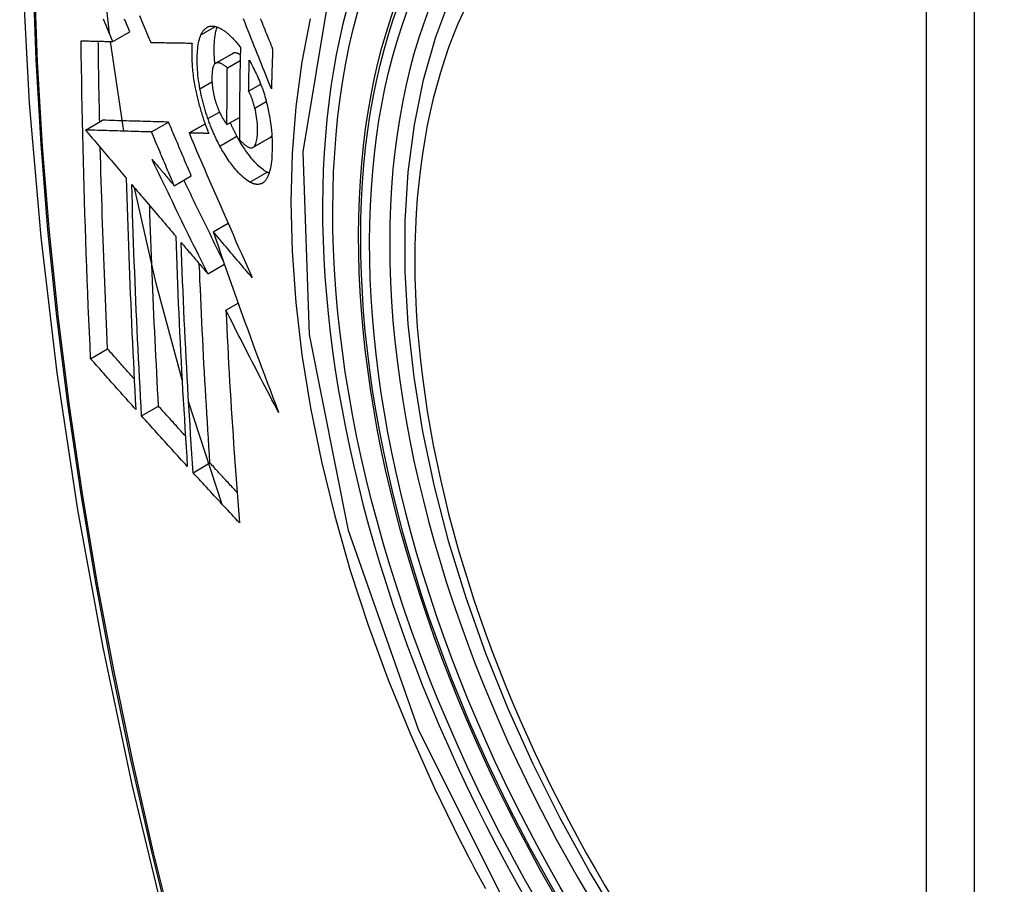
# Model space of a CAD drawing. Header units: inches. Extents: x 435.6 to 512.6, y 167.3 to 237.6.
# Tile 37 of 115: x 454.101 to 454.441, y 224.982 to 225.281. Entities that reach past the tile are written whole.
import ezdxf

# ---------------------------------------------------------------- set-up
doc = ezdxf.new("R2010")
doc.units = ezdxf.units.IN
doc.header["$MEASUREMENT"] = 0
doc.layers.add('Visible Edges(ANSI)', color=7, linetype='Continuous', lineweight=25)
doc.layers.add('Visible Tangent Edges(ANSI)', color=7, linetype='Continuous', lineweight=25)

msp = doc.modelspace()

# ---------------------------------------------------------------- linework, layer by layer
at = {"layer": 'Visible Edges(ANSI)'}
for p, q in [((454.13297, 225.27318), (454.13887, 225.27658)), ((454.1368, 225.24221), (454.13215, 225.2732)), ((454.14606, 225.27289), (454.14617, 225.27289)), ((454.1685, 225.2657), (454.1744, 225.26909)), ((454.17257, 225.26412), (454.177, 225.26667)), ((454.17992, 225.25605), (454.18409, 225.25844)), ((454.17242, 225.24448), (454.17673, 225.24696)), ((454.12354, 225.24259), (454.12943, 225.24599)), ((454.12943, 225.24599), (454.12943, 225.24599)), ((454.14635, 225.24193), (454.15224, 225.24533)), ((454.15932, 225.24158), (454.16486, 225.24477)), ((454.12354, 225.24259), (454.12354, 225.24259)), ((454.15949, 225.24158), (454.15932, 225.24158)), ((454.18142, 225.2366), (454.18732, 225.23999)), ((454.18732, 225.23999), (454.18737, 225.24003)), ((454.15421, 225.22335), (454.1601, 225.22674)), ((454.16766, 225.20745), (454.17279, 225.2104)), ((454.16579, 225.19293), (454.17154, 225.19624)), ((454.17207, 225.18035), (454.17629, 225.18278)), ((454.1253, 225.16355), (454.13116, 225.16693)), ((454.1708, 225.11322), (454.15917, 225.14872)), ((454.14291, 225.14379), (454.14877, 225.14716)), ((454.16071, 225.12416), (454.16656, 225.12752))]:
    msp.add_line(p, q, dxfattribs=at)
at = {"layer": 'Visible Edges(ANSI)', "flags": 128}
for points in [[(454.15479, 225.67559), (454.14195, 225.63748), (454.1309, 225.59824), (454.12161, 225.55795), (454.11405, 225.51668), (454.10821, 225.47449), (454.10407, 225.43145), (454.10159, 225.3876), (454.10077, 225.34303), (454.10159, 225.29779), (454.10401, 225.25193), (454.10803, 225.20554), (454.11363, 225.15866), (454.12078, 225.11137), (454.12946, 225.06373), (454.13965, 225.01582), (454.15132, 224.9677)], [(454.13181, 225.27591), (454.12967, 225.29593), (454.1282, 225.31568)], [(454.30867, 224.96826), (454.29779, 224.98628), (454.28764, 225.00471), (454.27825, 225.02347), (454.26967, 225.04249), (454.26194, 225.06167), (454.25508, 225.08094), (454.24915, 225.1002), (454.24415, 225.11938), (454.24013, 225.13838), (454.23709, 225.15713), (454.23505, 225.17555), (454.23404, 225.19356), (454.23406, 225.21107), (454.23512, 225.22803), (454.23722, 225.24434), (454.24038, 225.25995), (454.24459, 225.27479), (454.24985, 225.28877)], [(454.13297, 225.27318), (454.1325, 225.27428), (454.13204, 225.27538), (454.13157, 225.27648), (454.13111, 225.27758), (454.13064, 225.27868), (454.13017, 225.27977), (454.12971, 225.28088)], [(454.13887, 225.27658), (454.1384, 225.27768), (454.13794, 225.27877), (454.13747, 225.27987), (454.137, 225.28097)], [(454.14217, 225.28218), (454.14315, 225.27985), (454.14412, 225.27752), (454.14509, 225.2752), (454.14606, 225.27289)], [(454.18778, 225.25685), (454.1873, 225.25805), (454.18682, 225.25925), (454.18634, 225.26045), (454.18586, 225.26166), (454.18537, 225.26288), (454.18488, 225.2641), (454.18439, 225.26532), (454.18389, 225.26656), (454.18339, 225.26781), (454.18289, 225.26906), (454.18238, 225.27033), (454.18187, 225.27161), (454.18135, 225.2729), (454.18083, 225.27421), (454.1803, 225.27553), (454.17976, 225.27687), (454.17922, 225.27823), (454.17867, 225.2796), (454.17811, 225.281)], [(454.18392, 225.2812), (454.18423, 225.28042), (454.18455, 225.27964), (454.18486, 225.27887), (454.18517, 225.2781), (454.18548, 225.27734), (454.18579, 225.27657), (454.1861, 225.27581), (454.18641, 225.27505), (454.18671, 225.2743), (454.18702, 225.27355), (454.18732, 225.2728), (454.18762, 225.27205), (454.18792, 225.27131), (454.18822, 225.27057)], [(454.16344, 225.27552), (454.16354, 225.27574), (454.16365, 225.27595), (454.16376, 225.27616), (454.16388, 225.27635), (454.164, 225.27654), (454.16412, 225.27672), (454.16424, 225.27689), (454.16437, 225.27706), (454.1645, 225.27721), (454.16463, 225.27736), (454.16477, 225.2775), (454.16491, 225.27763), (454.16505, 225.27775), (454.1652, 225.27786), (454.16535, 225.27797), (454.1655, 225.27806), (454.16566, 225.27815), (454.16581, 225.27822), (454.16597, 225.27829), (454.16614, 225.27835), (454.1663, 225.2784), (454.16647, 225.27845), (454.16664, 225.27848), (454.16681, 225.2785)], [(454.16681, 225.2785), (454.16699, 225.27852), (454.16718, 225.27853), (454.16736, 225.27853), (454.16755, 225.27853), (454.16774, 225.27851), (454.16793, 225.27849), (454.16812, 225.27846), (454.16831, 225.27842), (454.16851, 225.27838), (454.1687, 225.27832), (454.1689, 225.27826), (454.1691, 225.27819), (454.1693, 225.27812), (454.1695, 225.27804), (454.1697, 225.27795), (454.16991, 225.27785), (454.17011, 225.27775), (454.17032, 225.27764), (454.17052, 225.27752), (454.17073, 225.2774), (454.17094, 225.27726), (454.17115, 225.27713), (454.17136, 225.27698), (454.17157, 225.27683)], [(454.16825, 225.26551), (454.1682, 225.26615), (454.16815, 225.26678), (454.16811, 225.2674), (454.16808, 225.26802), (454.16806, 225.26863), (454.16804, 225.26923), (454.16803, 225.26982), (454.16803, 225.27041), (454.16803, 225.27099), (454.16804, 225.27155), (454.16806, 225.27211), (454.16809, 225.27265), (454.16812, 225.27319), (454.16816, 225.27372), (454.16821, 225.27423), (454.16827, 225.27474), (454.16834, 225.27523), (454.16841, 225.2757), (454.16849, 225.27616), (454.16859, 225.2766), (454.16869, 225.27703), (454.1688, 225.27744), (454.16892, 225.27784), (454.16905, 225.27821)], [(454.1631, 225.25687), (454.16292, 225.25783), (454.16277, 225.25878), (454.16263, 225.25972), (454.16251, 225.26065), (454.16241, 225.26157), (454.16232, 225.26248), (454.16225, 225.26337), (454.1622, 225.26425), (454.16216, 225.26512), (454.16214, 225.26597), (454.16213, 225.26681), (454.16214, 225.26763), (454.16215, 225.26843), (454.16219, 225.2692), (454.16224, 225.26996), (454.1623, 225.2707), (454.16238, 225.27141), (454.16248, 225.27209), (454.16259, 225.27275), (454.16273, 225.27337), (454.16288, 225.27396), (454.16304, 225.27452), (454.16323, 225.27504), (454.16344, 225.27552)], [(454.17157, 225.27683), (454.1718, 225.27666), (454.17203, 225.27649), (454.17226, 225.27631), (454.17249, 225.27612), (454.17272, 225.27593), (454.17294, 225.27573), (454.17317, 225.27552), (454.1734, 225.27531), (454.17363, 225.27509), (454.17386, 225.27487), (454.17409, 225.27464), (454.17432, 225.27441), (454.17455, 225.27417), (454.17479, 225.27392), (454.17502, 225.27367), (454.17525, 225.27341), (454.17548, 225.27315), (454.17571, 225.27288), (454.17594, 225.27261), (454.17617, 225.27233), (454.1764, 225.27204), (454.17663, 225.27175), (454.17686, 225.27146), (454.17709, 225.27116)], [(454.122, 225.27345), (454.12245, 225.27344), (454.1229, 225.27343), (454.12336, 225.27342), (454.12381, 225.2734), (454.12426, 225.27339), (454.12472, 225.27338), (454.12517, 225.27337), (454.12563, 225.27336), (454.12609, 225.27335), (454.12654, 225.27334), (454.127, 225.27333), (454.12746, 225.27331), (454.12792, 225.2733), (454.12838, 225.27329), (454.12884, 225.27328), (454.1293, 225.27327), (454.12975, 225.27326), (454.13021, 225.27325), (454.13067, 225.27324), (454.13113, 225.27322), (454.13159, 225.27321), (454.13205, 225.2732), (454.13251, 225.27319), (454.13297, 225.27318)], [(454.1253, 225.16355), (454.12509, 225.16809), (454.12489, 225.17262), (454.12469, 225.17716), (454.1245, 225.18171), (454.12431, 225.18626), (454.12413, 225.19081), (454.12395, 225.19537), (454.12378, 225.19994), (454.12362, 225.2045), (454.12347, 225.20907), (454.12332, 225.21365), (454.12317, 225.21823), (454.12304, 225.22281), (454.12291, 225.22739), (454.12278, 225.23197), (454.12267, 225.23655), (454.12256, 225.24114), (454.12246, 225.24574), (454.12236, 225.25034), (454.12228, 225.25495), (454.1222, 225.25956), (454.12212, 225.26419), (454.12206, 225.26882), (454.122, 225.27345)], [(454.12843, 225.24541), (454.1284, 225.24657), (454.12838, 225.24773), (454.12835, 225.24889), (454.12833, 225.25005), (454.12831, 225.25121), (454.12828, 225.25237), (454.12826, 225.25353), (454.12824, 225.25469), (454.12821, 225.25585), (454.12819, 225.25701), (454.12817, 225.25817), (454.12815, 225.25934), (454.12813, 225.2605), (454.12811, 225.26166), (454.12809, 225.26282), (454.12807, 225.26399), (454.12806, 225.26515), (454.12804, 225.26631), (454.12802, 225.26748), (454.128, 225.26864), (454.12799, 225.26981), (454.12797, 225.27097), (454.12796, 225.27214), (454.12794, 225.2733)], [(454.14617, 225.27289), (454.14675, 225.27288), (454.14733, 225.27287), (454.14792, 225.27286), (454.1485, 225.27285), (454.14909, 225.27284), (454.14967, 225.27283), (454.15026, 225.27282), (454.15085, 225.2728), (454.15144, 225.27279), (454.15203, 225.27278), (454.15262, 225.27277), (454.15322, 225.27276), (454.15381, 225.27275), (454.1544, 225.27275), (454.155, 225.27274), (454.15559, 225.27273), (454.15619, 225.27272), (454.15678, 225.27271), (454.15738, 225.2727), (454.15797, 225.27269), (454.15857, 225.27268), (454.15916, 225.27268), (454.15976, 225.27267), (454.16035, 225.27266)], [(454.16035, 225.27266), (454.16031, 225.27212), (454.16028, 225.27157), (454.16026, 225.27101), (454.16024, 225.27044), (454.16023, 225.26986), (454.16023, 225.26928), (454.16023, 225.26868), (454.16024, 225.26808), (454.16025, 225.26747), (454.16027, 225.26685), (454.1603, 225.26622), (454.16034, 225.26559), (454.16038, 225.26495), (454.16043, 225.26431), (454.16049, 225.26366), (454.16056, 225.26301), (454.16063, 225.26235), (454.16071, 225.26168), (454.1608, 225.26101), (454.16089, 225.26034), (454.161, 225.25966), (454.16111, 225.25898), (454.16123, 225.2583), (454.16135, 225.25761)], [(454.17709, 225.27116), (454.17706, 225.26983), (454.17703, 225.26849), (454.17701, 225.26716), (454.17698, 225.26583), (454.17695, 225.2645), (454.17693, 225.26317), (454.1769, 225.26184), (454.17688, 225.26051), (454.17686, 225.25918), (454.17684, 225.25786), (454.17682, 225.25653), (454.17681, 225.25521), (454.17679, 225.25388), (454.17678, 225.25256), (454.17677, 225.25123), (454.17675, 225.24991), (454.17674, 225.24859), (454.17673, 225.24727), (454.17673, 225.24595), (454.17672, 225.24463), (454.17672, 225.24331), (454.17671, 225.24199), (454.17671, 225.24067), (454.17671, 225.23936)], [(454.18822, 225.27057), (454.1882, 225.27), (454.18818, 225.26942), (454.18816, 225.26885), (454.18814, 225.26828), (454.18812, 225.26771), (454.1881, 225.26713), (454.18808, 225.26656), (454.18806, 225.26599), (454.18804, 225.26542), (454.18802, 225.26485), (454.188, 225.26428), (454.18798, 225.2637), (454.18797, 225.26313), (454.18795, 225.26256), (454.18793, 225.26199), (454.18791, 225.26142), (454.1879, 225.26085), (454.18788, 225.26028), (454.18786, 225.25971), (454.18785, 225.25913), (454.18783, 225.25856), (454.18781, 225.25799), (454.1878, 225.25742), (454.18778, 225.25685)], [(454.17452, 225.26915), (454.17451, 225.26915), (454.17451, 225.26915), (454.1745, 225.26915), (454.1745, 225.26914), (454.17449, 225.26914), (454.17449, 225.26914), (454.17448, 225.26914), (454.17448, 225.26913), (454.17447, 225.26913), (454.17447, 225.26913), (454.17446, 225.26913), (454.17446, 225.26912), (454.17445, 225.26912), (454.17445, 225.26912), (454.17444, 225.26912), (454.17444, 225.26911), (454.17443, 225.26911), (454.17443, 225.26911), (454.17442, 225.26911), (454.17442, 225.2691), (454.17441, 225.2691), (454.17441, 225.2691), (454.1744, 225.2691), (454.1744, 225.26909)], [(454.17704, 225.26858), (454.17692, 225.26865), (454.17681, 225.26872), (454.1767, 225.26878), (454.17658, 225.26884), (454.17647, 225.2689), (454.17636, 225.26895), (454.17625, 225.269), (454.17614, 225.26905), (454.17603, 225.26909), (454.17593, 225.26913), (454.17582, 225.26916), (454.17571, 225.26919), (454.1756, 225.26922), (454.1755, 225.26924), (454.17539, 225.26926), (454.17529, 225.26927), (454.17519, 225.26927), (454.17509, 225.26927), (454.17499, 225.26927), (454.17489, 225.26926), (454.17479, 225.26924), (454.1747, 225.26922), (454.17461, 225.26919), (454.17452, 225.26915)], [(454.16862, 225.26576), (454.16842, 225.26564), (454.16823, 225.26549), (454.16806, 225.26529), (454.16791, 225.26504), (454.16778, 225.26476), (454.16766, 225.26444), (454.16756, 225.26409), (454.16747, 225.26371), (454.1674, 225.2633), (454.16734, 225.26287), (454.16729, 225.26241), (454.16726, 225.26195), (454.16724, 225.26146), (454.16723, 225.26097), (454.16722, 225.26045), (454.16723, 225.25992), (454.16725, 225.25938), (454.16728, 225.25883), (454.16732, 225.25826), (454.16737, 225.25769), (454.16744, 225.2571), (454.16753, 225.25651), (454.16763, 225.25591), (454.16775, 225.2553)], [(454.17257, 225.26412), (454.17239, 225.26427), (454.17222, 225.26441), (454.17204, 225.26455), (454.17186, 225.26469), (454.17169, 225.26482), (454.17151, 225.26494), (454.17134, 225.26506), (454.17116, 225.26517), (454.17099, 225.26528), (454.17082, 225.26538), (454.17065, 225.26547), (454.17048, 225.26555), (454.17031, 225.26563), (454.17014, 225.26569), (454.16998, 225.26575), (454.16982, 225.2658), (454.16966, 225.26583), (454.1695, 225.26586), (454.16935, 225.26587), (454.16919, 225.26588), (454.16904, 225.26587), (454.1689, 225.26584), (454.16876, 225.26581), (454.16862, 225.26576)], [(454.17242, 225.24448), (454.17243, 225.2453), (454.17243, 225.24611), (454.17243, 225.24693), (454.17243, 225.24774), (454.17243, 225.24856), (454.17243, 225.24938), (454.17244, 225.25019), (454.17244, 225.25101), (454.17245, 225.25183), (454.17245, 225.25265), (454.17246, 225.25346), (454.17246, 225.25428), (454.17247, 225.2551), (454.17247, 225.25592), (454.17248, 225.25674), (454.17249, 225.25756), (454.1725, 225.25838), (454.1725, 225.2592), (454.17251, 225.26002), (454.17252, 225.26084), (454.17253, 225.26166), (454.17254, 225.26248), (454.17255, 225.2633), (454.17257, 225.26412)], [(454.17992, 225.25605), (454.17993, 225.25649), (454.17994, 225.25694), (454.17995, 225.25738), (454.17995, 225.25783), (454.17996, 225.25827), (454.17997, 225.25872), (454.17998, 225.25917), (454.17999, 225.25961), (454.17999, 225.26006), (454.18, 225.2605), (454.18001, 225.26095), (454.18002, 225.2614), (454.18003, 225.26184), (454.18004, 225.26229), (454.18005, 225.26274), (454.18006, 225.26318), (454.18007, 225.26363), (454.18008, 225.26407), (454.18009, 225.26452), (454.1801, 225.26497), (454.18011, 225.26541), (454.18012, 225.26586), (454.18013, 225.26631), (454.18014, 225.26675)], [(454.18014, 225.26675), (454.18044, 225.26621), (454.18075, 225.26565), (454.18105, 225.26508), (454.18135, 225.2645), (454.18165, 225.26392), (454.18194, 225.26332), (454.18223, 225.26272), (454.18252, 225.2621), (454.18281, 225.26148), (454.18309, 225.26085), (454.18336, 225.26022), (454.18363, 225.25957), (454.1839, 225.25892), (454.18416, 225.25825), (454.18441, 225.25759), (454.18466, 225.25691), (454.1849, 225.25623), (454.18513, 225.25554), (454.18535, 225.25485), (454.18556, 225.25415), (454.18577, 225.25345), (454.18596, 225.25274), (454.18615, 225.25203), (454.18633, 225.25131)], [(454.16135, 225.25761), (454.16145, 225.25711), (454.16155, 225.25661), (454.16165, 225.25611), (454.16175, 225.25561), (454.16186, 225.25511), (454.16197, 225.25461), (454.16209, 225.25411), (454.16221, 225.2536), (454.16233, 225.2531), (454.16246, 225.2526), (454.16258, 225.2521), (454.16272, 225.2516), (454.16285, 225.2511), (454.16299, 225.2506), (454.16313, 225.2501), (454.16328, 225.2496), (454.16342, 225.2491), (454.16357, 225.24861), (454.16373, 225.24811), (454.16388, 225.24762), (454.16404, 225.24713), (454.16421, 225.24664), (454.16437, 225.24615), (454.16454, 225.24567)], [(454.16584, 225.24653), (454.1657, 225.24695), (454.16556, 225.24737), (454.16542, 225.2478), (454.16528, 225.24822), (454.16514, 225.24865), (454.16501, 225.24907), (454.16488, 225.2495), (454.16475, 225.24993), (454.16463, 225.25037), (454.16451, 225.2508), (454.16439, 225.25123), (454.16427, 225.25167), (454.16416, 225.2521), (454.16405, 225.25253), (454.16394, 225.25297), (454.16383, 225.2534), (454.16373, 225.25384), (454.16363, 225.25427), (454.16354, 225.2547), (454.16344, 225.25514), (454.16335, 225.25557), (454.16326, 225.256), (454.16318, 225.25643), (454.1631, 225.25687)], [(454.16775, 225.2553), (454.16779, 225.2551), (454.16783, 225.2549), (454.16788, 225.25471), (454.16792, 225.25451), (454.16797, 225.25431), (454.16802, 225.25411), (454.16807, 225.25391), (454.16812, 225.25372), (454.16817, 225.25352), (454.16822, 225.25332), (454.16828, 225.25312), (454.16833, 225.25293), (454.16839, 225.25273), (454.16845, 225.25253), (454.16851, 225.25234), (454.16857, 225.25214), (454.16863, 225.25195), (454.16869, 225.25176), (454.16876, 225.25157), (454.16882, 225.25138), (454.16889, 225.25119), (454.16896, 225.251), (454.16902, 225.25081), (454.1691, 225.25063)], [(454.18204, 225.25021), (454.18198, 225.25047), (454.18191, 225.25074), (454.18184, 225.251), (454.18176, 225.25126), (454.18169, 225.25152), (454.18161, 225.25179), (454.18154, 225.25205), (454.18146, 225.25231), (454.18137, 225.25257), (454.18129, 225.25282), (454.18121, 225.25308), (454.18112, 225.25333), (454.18103, 225.25358), (454.18094, 225.25383), (454.18085, 225.25407), (454.18075, 225.25431), (454.18066, 225.25454), (454.18056, 225.25477), (454.18046, 225.255), (454.18035, 225.25522), (454.18025, 225.25544), (454.18014, 225.25565), (454.18003, 225.25585), (454.17992, 225.25605)], [(454.1691, 225.25063), (454.16916, 225.25046), (454.16923, 225.25029), (454.16929, 225.25012), (454.16936, 225.24996), (454.16943, 225.2498), (454.16949, 225.24963), (454.16956, 225.24947), (454.16963, 225.24931), (454.1697, 225.24915), (454.16977, 225.249), (454.16984, 225.24884), (454.16991, 225.24869), (454.16998, 225.24854), (454.17005, 225.24839), (454.17013, 225.24824), (454.1702, 225.24809), (454.17027, 225.24794), (454.17035, 225.2478), (454.17042, 225.24766), (454.1705, 225.24751), (454.17057, 225.24737), (454.17065, 225.24724), (454.17073, 225.2471), (454.17081, 225.24697)], [(454.18147, 225.23663), (454.1817, 225.2368), (454.1819, 225.23703), (454.18209, 225.2373), (454.18226, 225.23762), (454.1824, 225.23799), (454.18253, 225.23839), (454.18264, 225.23883), (454.18274, 225.2393), (454.18282, 225.2398), (454.18288, 225.24033), (454.18293, 225.24088), (454.18296, 225.24145), (454.18298, 225.24204), (454.183, 225.24267), (454.18299, 225.24336), (454.18297, 225.24406), (454.18293, 225.24479), (454.18287, 225.24553), (454.18279, 225.24629), (454.18268, 225.24707), (454.18256, 225.24784), (454.18241, 225.24863), (454.18224, 225.24942), (454.18204, 225.25021)], [(454.18633, 225.25131), (454.18659, 225.25017), (454.18682, 225.24904), (454.18704, 225.24791), (454.18723, 225.24679), (454.1874, 225.24567), (454.18755, 225.24456), (454.18768, 225.24347), (454.18779, 225.24239), (454.18788, 225.24133), (454.18795, 225.24028), (454.188, 225.23926), (454.18803, 225.23824), (454.18804, 225.23725), (454.18804, 225.23627), (454.18803, 225.23531), (454.18799, 225.23438), (454.18794, 225.23347), (454.18788, 225.23258), (454.18779, 225.23173), (454.18769, 225.2309), (454.18756, 225.23012), (454.18742, 225.22937), (454.18725, 225.22866), (454.18706, 225.22799)], [(454.17081, 225.24697), (454.17087, 225.24686), (454.17094, 225.24674), (454.171, 225.24663), (454.17107, 225.24652), (454.17114, 225.24641), (454.1712, 225.2463), (454.17127, 225.24619), (454.17134, 225.24608), (454.1714, 225.24598), (454.17147, 225.24587), (454.17154, 225.24576), (454.17161, 225.24565), (454.17168, 225.24555), (454.17174, 225.24545), (454.17181, 225.24534), (454.17188, 225.24524), (454.17195, 225.24514), (454.17202, 225.24504), (454.17209, 225.24494), (454.17215, 225.24485), (454.17222, 225.24475), (454.17229, 225.24466), (454.17236, 225.24457), (454.17242, 225.24448)], [(454.15224, 225.24533), (454.15136, 225.24535), (454.15048, 225.24538), (454.14959, 225.2454), (454.1487, 225.24543), (454.14781, 225.24545), (454.14692, 225.24548), (454.14602, 225.2455), (454.14512, 225.24553), (454.14421, 225.24556), (454.1433, 225.24558), (454.14238, 225.24561), (454.14145, 225.24564), (454.14051, 225.24566), (454.13956, 225.24569), (454.13861, 225.24572), (454.13764, 225.24575), (454.13666, 225.24578), (454.13567, 225.2458), (454.13466, 225.24583), (454.13365, 225.24586), (454.13262, 225.24589), (454.13157, 225.24592), (454.13051, 225.24596), (454.12943, 225.24599)], [(454.1601, 225.22674), (454.15977, 225.22752), (454.15944, 225.22829), (454.15911, 225.22906), (454.15878, 225.22984), (454.15845, 225.23061), (454.15813, 225.23139), (454.1578, 225.23216), (454.15747, 225.23294), (454.15714, 225.23371), (454.15681, 225.23449), (454.15648, 225.23526), (454.15616, 225.23604), (454.15583, 225.23681), (454.1555, 225.23759), (454.15517, 225.23836), (454.15485, 225.23913), (454.15452, 225.23991), (454.15419, 225.24068), (454.15387, 225.24146), (454.15354, 225.24223), (454.15322, 225.24301), (454.15289, 225.24378), (454.15257, 225.24455), (454.15224, 225.24533)], [(454.16454, 225.24567), (454.1646, 225.24548), (454.16467, 225.2453), (454.16473, 225.24512), (454.16479, 225.24494), (454.16486, 225.24476), (454.16492, 225.24458), (454.16499, 225.2444), (454.16506, 225.24422), (454.16512, 225.24404), (454.16519, 225.24386), (454.16526, 225.24369), (454.16532, 225.24351), (454.16539, 225.24333), (454.16546, 225.24316), (454.16553, 225.24298), (454.1656, 225.2428), (454.16566, 225.24263), (454.16573, 225.24245), (454.1658, 225.24228), (454.16587, 225.24211), (454.16594, 225.24193), (454.16601, 225.24176), (454.16608, 225.24159), (454.16616, 225.24141)], [(454.16999, 225.23705), (454.16979, 225.2374), (454.1696, 225.23777), (454.16942, 225.23813), (454.16923, 225.2385), (454.16904, 225.23887), (454.16886, 225.23924), (454.16868, 225.23962), (454.1685, 225.24), (454.16832, 225.24038), (454.16814, 225.24077), (454.16797, 225.24116), (454.16779, 225.24155), (454.16762, 225.24195), (454.16745, 225.24235), (454.16728, 225.24275), (454.16711, 225.24316), (454.16695, 225.24357), (454.16678, 225.24398), (454.16662, 225.24439), (454.16646, 225.24481), (454.1663, 225.24524), (454.16615, 225.24566), (454.16599, 225.24609), (454.16584, 225.24653)], [(454.17588, 225.24044), (454.17578, 225.24063), (454.17568, 225.24082), (454.17559, 225.24101), (454.17549, 225.24119), (454.17539, 225.24138), (454.17529, 225.24158), (454.17519, 225.24177), (454.1751, 225.24196), (454.175, 225.24215), (454.1749, 225.24235), (454.17481, 225.24254), (454.17471, 225.24274), (454.17462, 225.24293), (454.17452, 225.24313), (454.17443, 225.24333), (454.17433, 225.24353), (454.17424, 225.24373), (454.17415, 225.24393), (454.17405, 225.24413), (454.17396, 225.24434), (454.17387, 225.24454), (454.17378, 225.24474), (454.17369, 225.24495), (454.1736, 225.24516)], [(454.14635, 225.24193), (454.14546, 225.24196), (454.14458, 225.24198), (454.1437, 225.24201), (454.14281, 225.24203), (454.14192, 225.24206), (454.14103, 225.24208), (454.14013, 225.24211), (454.13923, 225.24214), (454.13832, 225.24216), (454.1374, 225.24219), (454.13648, 225.24221), (454.13555, 225.24224), (454.13461, 225.24227), (454.13367, 225.2423), (454.13271, 225.24233), (454.13174, 225.24235), (454.13076, 225.24238), (454.12977, 225.24241), (454.12877, 225.24244), (454.12775, 225.24247), (454.12672, 225.2425), (454.12568, 225.24253), (454.12462, 225.24256), (454.12354, 225.24259)], [(454.12354, 225.24259), (454.12413, 225.2419), (454.12471, 225.24121), (454.1253, 225.24052), (454.12588, 225.23983), (454.12647, 225.23914), (454.12705, 225.23845), (454.12764, 225.23775), (454.12823, 225.23706), (454.12881, 225.23637), (454.1294, 225.23568), (454.12999, 225.23498), (454.13057, 225.23429), (454.13116, 225.2336), (454.13175, 225.2329), (454.13234, 225.23221), (454.13292, 225.23152), (454.13351, 225.23082), (454.1341, 225.23013), (454.13469, 225.22944), (454.13527, 225.22875), (454.13586, 225.22805), (454.13645, 225.22736), (454.13704, 225.22667), (454.13762, 225.22598)], [(454.15421, 225.22335), (454.15388, 225.22412), (454.15355, 225.2249), (454.15322, 225.22567), (454.15289, 225.22645), (454.15256, 225.22722), (454.15223, 225.22799), (454.1519, 225.22877), (454.15157, 225.22954), (454.15125, 225.23032), (454.15092, 225.23109), (454.15059, 225.23187), (454.15026, 225.23264), (454.14993, 225.23342), (454.14961, 225.23419), (454.14928, 225.23497), (454.14895, 225.23574), (454.14863, 225.23651), (454.1483, 225.23729), (454.14797, 225.23806), (454.14765, 225.23884), (454.14732, 225.23961), (454.147, 225.24038), (454.14667, 225.24116), (454.14635, 225.24193)], [(454.15932, 225.24158), (454.1602, 225.23954), (454.16107, 225.23749), (454.16195, 225.23544), (454.16284, 225.23338), (454.16373, 225.23131), (454.16462, 225.22923), (454.16551, 225.22716), (454.16641, 225.22507), (454.16732, 225.22299), (454.16822, 225.2209), (454.16913, 225.2188), (454.17004, 225.21671), (454.17095, 225.21461), (454.17187, 225.21251), (454.17279, 225.21042), (454.17371, 225.20832), (454.17463, 225.20622), (454.17555, 225.20412), (454.17647, 225.20203), (454.1774, 225.19994), (454.17832, 225.19785), (454.17925, 225.19577), (454.18018, 225.19369), (454.1811, 225.19161)], [(454.16616, 225.24141), (454.16588, 225.24142), (454.1656, 225.24143), (454.16532, 225.24143), (454.16504, 225.24144), (454.16476, 225.24145), (454.16448, 225.24145), (454.1642, 225.24146), (454.16393, 225.24147), (454.16365, 225.24147), (454.16337, 225.24148), (454.16309, 225.24149), (454.16281, 225.24149), (454.16253, 225.2415), (454.16226, 225.24151), (454.16198, 225.24151), (454.1617, 225.24152), (454.16142, 225.24153), (454.16115, 225.24153), (454.16087, 225.24154), (454.16059, 225.24155), (454.16032, 225.24156), (454.16004, 225.24156), (454.15976, 225.24157), (454.15949, 225.24158)], [(454.18627, 225.22799), (454.18585, 225.22824), (454.18543, 225.22851), (454.185, 225.22881), (454.18457, 225.22914), (454.18414, 225.22949), (454.18371, 225.22988), (454.18327, 225.23028), (454.18283, 225.23072), (454.18239, 225.23117), (454.18195, 225.23165), (454.18151, 225.23215), (454.18106, 225.23267), (454.18062, 225.23321), (454.18018, 225.23376), (454.17975, 225.23433), (454.17931, 225.23493), (454.17887, 225.23554), (454.17844, 225.23618), (454.17801, 225.23684), (454.17757, 225.23752), (454.17715, 225.23822), (454.17672, 225.23894), (454.1763, 225.23968), (454.17588, 225.24044)], [(454.18737, 225.24003), (454.1874, 225.24004), (454.18742, 225.24006), (454.18745, 225.24008), (454.18747, 225.2401), (454.1875, 225.24012), (454.18752, 225.24014), (454.18755, 225.24016), (454.18757, 225.24018), (454.1876, 225.2402), (454.18762, 225.24022), (454.18764, 225.24025), (454.18767, 225.24027), (454.18769, 225.24029), (454.18771, 225.24032), (454.18773, 225.24034), (454.18776, 225.24037), (454.18778, 225.2404), (454.1878, 225.24042), (454.18782, 225.24045), (454.18784, 225.24048), (454.18787, 225.24051), (454.18789, 225.24054), (454.18791, 225.24057), (454.18793, 225.2406)], [(454.13116, 225.16693), (454.13103, 225.16981), (454.1309, 225.17269), (454.13077, 225.17558), (454.13064, 225.17847), (454.13052, 225.18136), (454.1304, 225.18424), (454.13028, 225.18714), (454.13017, 225.19003), (454.13005, 225.19292), (454.12994, 225.19582), (454.12983, 225.19871), (454.12972, 225.20161), (454.12962, 225.20451), (454.12952, 225.20742), (454.12942, 225.21032), (454.12932, 225.21323), (454.12923, 225.21614), (454.12913, 225.21905), (454.12905, 225.22196), (454.12896, 225.22488), (454.12887, 225.2278), (454.12879, 225.23072), (454.12872, 225.23365), (454.12864, 225.23657)], [(454.18037, 225.2246), (454.17982, 225.22492), (454.17925, 225.2253), (454.17869, 225.22573), (454.17812, 225.22621), (454.17754, 225.22673), (454.17698, 225.22727), (454.17645, 225.22782), (454.17595, 225.22837), (454.17549, 225.22889), (454.17508, 225.22937), (454.17471, 225.22983), (454.17434, 225.23029), (454.17397, 225.23078), (454.1736, 225.23127), (454.17323, 225.23178), (454.17286, 225.23231), (454.1725, 225.23285), (454.17213, 225.2334), (454.17177, 225.23397), (454.17141, 225.23455), (454.17105, 225.23515), (454.17069, 225.23577), (454.17034, 225.2364), (454.16999, 225.23705)], [(454.17671, 225.23936), (454.17692, 225.23912), (454.17714, 225.23889), (454.17735, 225.23867), (454.17756, 225.23845), (454.17778, 225.23824), (454.17799, 225.23803), (454.1782, 225.23784), (454.17841, 225.23766), (454.17862, 225.23748), (454.17883, 225.23732), (454.17904, 225.23716), (454.17925, 225.23702), (454.17945, 225.23689), (454.17965, 225.23677), (454.17986, 225.23667), (454.18005, 225.23659), (454.18025, 225.23652), (454.18044, 225.23647), (454.18063, 225.23644), (454.18081, 225.23643), (454.18098, 225.23645), (454.18115, 225.23648), (454.18132, 225.23654), (454.18147, 225.23663)], [(454.16579, 225.19293), (454.16498, 225.19457), (454.16416, 225.19622), (454.16335, 225.19786), (454.16254, 225.19951), (454.16173, 225.20116), (454.16091, 225.20281), (454.1601, 225.20446), (454.1593, 225.20611), (454.15849, 225.20776), (454.15768, 225.20942), (454.15687, 225.21107), (454.15607, 225.21272), (454.15526, 225.21437), (454.15446, 225.21602), (454.15366, 225.21767), (454.15286, 225.21932), (454.15206, 225.22097), (454.15127, 225.22261), (454.15047, 225.22426), (454.14968, 225.2259), (454.14889, 225.22754), (454.1481, 225.22918), (454.14731, 225.23081), (454.14653, 225.23244)], [(454.14653, 225.23244), (454.14685, 225.23207), (454.14717, 225.23169), (454.14749, 225.23131), (454.14781, 225.23093), (454.14813, 225.23055), (454.14845, 225.23017), (454.14877, 225.22979), (454.14909, 225.22941), (454.14941, 225.22903), (454.14973, 225.22866), (454.15005, 225.22828), (454.15037, 225.2279), (454.15069, 225.22752), (454.15101, 225.22714), (454.15133, 225.22676), (454.15165, 225.22638), (454.15197, 225.226), (454.15229, 225.22562), (454.15261, 225.22524), (454.15293, 225.22486), (454.15325, 225.22449), (454.15357, 225.22411), (454.15389, 225.22373), (454.15421, 225.22335)], [(454.18706, 225.22799), (454.18699, 225.22775), (454.18691, 225.22751), (454.18682, 225.22728), (454.18674, 225.22706), (454.18665, 225.22684), (454.18656, 225.22663), (454.18647, 225.22643), (454.18637, 225.22624), (454.18627, 225.22605), (454.18617, 225.22587), (454.18606, 225.22569), (454.18596, 225.22553), (454.18584, 225.22537), (454.18573, 225.22521), (454.18561, 225.22507), (454.18549, 225.22493), (454.18537, 225.22481), (454.18524, 225.22469), (454.18512, 225.22457), (454.18498, 225.22447), (454.18485, 225.22437), (454.18471, 225.22428), (454.18458, 225.2242), (454.18443, 225.22413)], [(454.18696, 225.22766), (454.18693, 225.22767), (454.1869, 225.22768), (454.18687, 225.22769), (454.18684, 225.22771), (454.18681, 225.22772), (454.18679, 225.22773), (454.18676, 225.22775), (454.18673, 225.22776), (454.1867, 225.22777), (454.18667, 225.22779), (454.18664, 225.2278), (454.18661, 225.22781), (454.18659, 225.22783), (454.18656, 225.22784), (454.18653, 225.22786), (454.1865, 225.22787), (454.18647, 225.22789), (454.18644, 225.2279), (454.18641, 225.22792), (454.18638, 225.22793), (454.18635, 225.22795), (454.18633, 225.22796), (454.1863, 225.22798), (454.18627, 225.22799)], [(454.13762, 225.22598), (454.13771, 225.22262), (454.13781, 225.21926), (454.13791, 225.21591), (454.13801, 225.21256), (454.13812, 225.20921), (454.13823, 225.20586), (454.13835, 225.20251), (454.13847, 225.19917), (454.1386, 225.19582), (454.13873, 225.19248), (454.13886, 225.18915), (454.139, 225.18581), (454.13914, 225.18248), (454.13929, 225.17915), (454.13944, 225.17582), (454.13959, 225.1725), (454.13975, 225.16918), (454.13991, 225.16586), (454.14007, 225.16254), (454.14023, 225.15923), (454.1404, 225.15591), (454.14058, 225.15261), (454.14075, 225.1493), (454.14093, 225.146)], [(454.13953, 225.22373), (454.14016, 225.22299), (454.14079, 225.22225), (454.14142, 225.22151), (454.14205, 225.22077), (454.14268, 225.22002), (454.14331, 225.21928), (454.14394, 225.21854), (454.14457, 225.2178), (454.14521, 225.21705), (454.14584, 225.21631), (454.14647, 225.21556), (454.1471, 225.21482), (454.14774, 225.21408), (454.14837, 225.21333), (454.149, 225.21259), (454.14964, 225.21185), (454.15027, 225.2111), (454.1509, 225.21036), (454.15154, 225.20962), (454.15217, 225.20887), (454.1528, 225.20813), (454.15344, 225.20739), (454.15407, 225.20665), (454.1547, 225.2059)], [(454.14291, 225.14379), (454.14273, 225.14709), (454.14255, 225.15039), (454.14238, 225.15369), (454.1422, 225.157), (454.14203, 225.16031), (454.14187, 225.16362), (454.1417, 225.16694), (454.14154, 225.17026), (454.14139, 225.17358), (454.14124, 225.1769), (454.14109, 225.18023), (454.14094, 225.18356), (454.1408, 225.18689), (454.14067, 225.19023), (454.14053, 225.19357), (454.1404, 225.19691), (454.14028, 225.20025), (454.14016, 225.2036), (454.14004, 225.20695), (454.13993, 225.2103), (454.13982, 225.21366), (454.13972, 225.21701), (454.13962, 225.22037), (454.13953, 225.22373)], [(454.17113, 225.19742), (454.17056, 225.19857), (454.16999, 225.19973), (454.16942, 225.20089), (454.16885, 225.20204), (454.16828, 225.2032), (454.1677, 225.20436), (454.16713, 225.20552), (454.16657, 225.20668), (454.166, 225.20784), (454.16543, 225.20901), (454.16486, 225.21017), (454.16429, 225.21133), (454.16372, 225.21249), (454.16316, 225.21365), (454.16259, 225.21481), (454.16202, 225.21598), (454.16146, 225.21714), (454.16089, 225.2183), (454.16033, 225.21946), (454.15977, 225.22062), (454.1592, 225.22178), (454.15864, 225.22294), (454.15808, 225.2241), (454.15752, 225.22526)], [(454.18443, 225.22413), (454.18429, 225.22406), (454.18413, 225.224), (454.18398, 225.22395), (454.18383, 225.22391), (454.18367, 225.22387), (454.18351, 225.22385), (454.18335, 225.22383), (454.18319, 225.22381), (454.18302, 225.22381), (454.18286, 225.22381), (454.18269, 225.22382), (454.18252, 225.22384), (454.18235, 225.22387), (454.18218, 225.2239), (454.182, 225.22394), (454.18183, 225.22398), (454.18165, 225.22404), (454.18147, 225.2241), (454.18129, 225.22416), (454.18111, 225.22424), (454.18093, 225.22432), (454.18074, 225.2244), (454.18056, 225.2245), (454.18037, 225.2246)], [(454.15691, 225.1563), (454.1479, 225.18959), (454.14047, 225.22263)], [(454.14877, 225.14716), (454.14861, 225.15002), (454.14845, 225.15289), (454.1483, 225.15576), (454.14815, 225.15863), (454.14801, 225.1615), (454.14786, 225.16437), (454.14772, 225.16725), (454.14758, 225.17013), (454.14744, 225.17301), (454.14731, 225.17589), (454.14717, 225.17877), (454.14704, 225.18166), (454.14692, 225.18455), (454.1468, 225.18744), (454.14667, 225.19033), (454.14656, 225.19322), (454.14644, 225.19612), (454.14633, 225.19902), (454.14622, 225.20192), (454.14612, 225.20482), (454.14602, 225.20772), (454.14592, 225.21063), (454.14582, 225.21353), (454.14573, 225.21644)], [(454.1547, 225.2059), (454.15481, 225.20256), (454.15493, 225.19922), (454.15505, 225.19588), (454.15518, 225.19255), (454.15532, 225.18922), (454.15546, 225.18589), (454.1556, 225.18256), (454.15575, 225.17923), (454.1559, 225.1759), (454.15606, 225.17258), (454.15623, 225.16926), (454.15639, 225.16594), (454.15657, 225.16262), (454.15674, 225.15931), (454.15692, 225.15599), (454.15711, 225.15268), (454.1573, 225.14938), (454.15749, 225.14608), (454.15769, 225.14278), (454.15789, 225.13948), (454.15809, 225.13619), (454.1583, 225.1329), (454.15851, 225.12961), (454.15872, 225.12633)], [(454.1811, 225.19161), (454.18054, 225.19227), (454.17998, 225.19293), (454.17942, 225.19359), (454.17886, 225.19425), (454.1783, 225.19491), (454.17774, 225.19557), (454.17718, 225.19623), (454.17662, 225.19689), (454.17606, 225.19755), (454.17549, 225.19821), (454.17493, 225.19887), (454.17437, 225.19954), (454.17381, 225.2002), (454.17325, 225.20086), (454.17269, 225.20152), (454.17213, 225.20218), (454.17157, 225.20284), (454.17101, 225.2035), (454.17045, 225.20416), (454.16989, 225.20482), (454.16934, 225.20548), (454.16878, 225.20614), (454.16822, 225.20679), (454.16766, 225.20745)], [(454.16766, 225.20745), (454.16856, 225.20485), (454.16945, 225.20225), (454.17035, 225.19965), (454.17126, 225.19705), (454.17217, 225.19445), (454.17308, 225.19185), (454.174, 225.18924), (454.17492, 225.18664), (454.17584, 225.18403), (454.17677, 225.18142), (454.17771, 225.17882), (454.17865, 225.17621), (454.17959, 225.1736), (454.18054, 225.171), (454.18149, 225.16839), (454.18245, 225.16579), (454.18341, 225.16318), (454.18438, 225.16058), (454.18535, 225.15797), (454.18633, 225.15537), (454.18731, 225.15277), (454.1883, 225.15017), (454.18929, 225.14757), (454.19029, 225.14498)], [(454.16071, 225.12416), (454.1605, 225.12744), (454.16028, 225.13073), (454.16007, 225.13402), (454.15986, 225.13732), (454.15966, 225.14062), (454.15945, 225.14392), (454.15926, 225.14722), (454.15906, 225.15053), (454.15887, 225.15384), (454.15869, 225.15715), (454.15851, 225.16046), (454.15833, 225.16378), (454.15816, 225.16709), (454.15799, 225.1704), (454.15783, 225.17372), (454.15767, 225.17704), (454.15752, 225.18036), (454.15738, 225.18368), (454.15723, 225.187), (454.1571, 225.19033), (454.15696, 225.19366), (454.15684, 225.197), (454.15672, 225.20033), (454.1566, 225.20368)], [(454.1566, 225.20368), (454.15698, 225.20323), (454.15737, 225.20278), (454.15775, 225.20233), (454.15813, 225.20189), (454.15851, 225.20144), (454.15889, 225.20099), (454.15928, 225.20054), (454.15966, 225.2001), (454.16004, 225.19965), (454.16042, 225.1992), (454.16081, 225.19875), (454.16119, 225.19831), (454.16157, 225.19786), (454.16196, 225.19741), (454.16234, 225.19696), (454.16272, 225.19651), (454.16311, 225.19607), (454.16349, 225.19562), (454.16387, 225.19517), (454.16426, 225.19472), (454.16464, 225.19427), (454.16502, 225.19383), (454.16541, 225.19338), (454.16579, 225.19293)], [(454.16656, 225.12752), (454.16637, 225.13036), (454.16618, 225.1332), (454.166, 225.13605), (454.16582, 225.1389), (454.16565, 225.14175), (454.16547, 225.14461), (454.1653, 225.14746), (454.16513, 225.15032), (454.16496, 225.15319), (454.1648, 225.15605), (454.16464, 225.15892), (454.16448, 225.16179), (454.16433, 225.16466), (454.16418, 225.16753), (454.16403, 225.17041), (454.16389, 225.17328), (454.16375, 225.17616), (454.16361, 225.17904), (454.16348, 225.18192), (454.16335, 225.1848), (454.16323, 225.18768), (454.1631, 225.19057), (454.16299, 225.19345), (454.16287, 225.19634)], [(454.19029, 225.14498), (454.18951, 225.14645), (454.18873, 225.14792), (454.18796, 225.14939), (454.18719, 225.15086), (454.18642, 225.15234), (454.18565, 225.15381), (454.18488, 225.15528), (454.18411, 225.15676), (454.18335, 225.15824), (454.18258, 225.15971), (454.18182, 225.16119), (454.18106, 225.16267), (454.1803, 225.16414), (454.17954, 225.16562), (454.17879, 225.16709), (454.17804, 225.16857), (454.17728, 225.17004), (454.17653, 225.17152), (454.17578, 225.17299), (454.17504, 225.17447), (454.17429, 225.17594), (454.17355, 225.17741), (454.17281, 225.17888), (454.17207, 225.18035)], [(454.17207, 225.18035), (454.17221, 225.17723), (454.17236, 225.17413), (454.17252, 225.17102), (454.17267, 225.16791), (454.17284, 225.16481), (454.17301, 225.16172), (454.17318, 225.15862), (454.17336, 225.15553), (454.17354, 225.15244), (454.17373, 225.14936), (454.17393, 225.14629), (454.17412, 225.14321), (454.17432, 225.14015), (454.17453, 225.13708), (454.17474, 225.13403), (454.17495, 225.13098), (454.17516, 225.12793), (454.17538, 225.1249), (454.1756, 225.12187), (454.17583, 225.11884), (454.17606, 225.11583), (454.17629, 225.11282), (454.17652, 225.10982), (454.17675, 225.10683)], [(454.14037, 225.15655), (454.13999, 225.15698), (454.1396, 225.15741), (454.13922, 225.15785), (454.13883, 225.15828), (454.13845, 225.15871), (454.13806, 225.15914), (454.13768, 225.15958), (454.13729, 225.16001), (454.13691, 225.16044), (454.13652, 225.16087), (454.13614, 225.16131), (454.13575, 225.16174), (454.13537, 225.16217), (454.13499, 225.1626), (454.1346, 225.16304), (454.13422, 225.16347), (454.13384, 225.1639), (454.13345, 225.16433), (454.13307, 225.16477), (454.13269, 225.1652), (454.13231, 225.16563), (454.13192, 225.16606), (454.13154, 225.16649), (454.13116, 225.16693)], [(454.14093, 225.146), (454.14028, 225.14673), (454.13962, 225.14746), (454.13897, 225.14819), (454.13832, 225.14892), (454.13766, 225.14965), (454.13701, 225.15038), (454.13635, 225.15111), (454.1357, 225.15184), (454.13505, 225.15258), (454.1344, 225.15331), (454.13374, 225.15404), (454.13309, 225.15477), (454.13244, 225.1555), (454.13179, 225.15623), (454.13114, 225.15697), (454.13049, 225.1577), (454.12984, 225.15843), (454.12919, 225.15916), (454.12854, 225.15989), (454.12789, 225.16063), (454.12724, 225.16136), (454.12659, 225.16209), (454.12594, 225.16282), (454.1253, 225.16355)], [(454.15805, 225.13686), (454.15766, 225.13729), (454.15727, 225.13772), (454.15688, 225.13815), (454.1565, 225.13858), (454.15611, 225.13901), (454.15572, 225.13944), (454.15533, 225.13987), (454.15494, 225.1403), (454.15456, 225.14073), (454.15417, 225.14116), (454.15378, 225.14158), (454.1534, 225.14201), (454.15301, 225.14244), (454.15262, 225.14287), (454.15224, 225.1433), (454.15185, 225.14373), (454.15146, 225.14416), (454.15108, 225.14459), (454.15069, 225.14502), (454.15031, 225.14545), (454.14992, 225.14587), (454.14954, 225.1463), (454.14915, 225.14673), (454.14877, 225.14716)], [(454.15872, 225.12633), (454.15806, 225.12706), (454.1574, 225.12778), (454.15674, 225.12851), (454.15607, 225.12924), (454.15541, 225.12996), (454.15475, 225.13069), (454.15409, 225.13142), (454.15343, 225.13214), (454.15277, 225.13287), (454.15211, 225.1336), (454.15145, 225.13433), (454.15079, 225.13506), (454.15013, 225.13578), (454.14947, 225.13651), (454.14881, 225.13724), (454.14816, 225.13797), (454.1475, 225.1387), (454.14684, 225.13942), (454.14619, 225.14015), (454.14553, 225.14088), (454.14487, 225.14161), (454.14422, 225.14233), (454.14357, 225.14306), (454.14291, 225.14379)], [(454.17594, 225.11733), (454.17555, 225.11775), (454.17516, 225.11818), (454.17476, 225.1186), (454.17437, 225.11902), (454.17398, 225.11945), (454.17358, 225.11987), (454.17319, 225.1203), (454.1728, 225.12072), (454.17241, 225.12115), (454.17202, 225.12157), (454.17163, 225.122), (454.17123, 225.12242), (454.17084, 225.12285), (454.17045, 225.12327), (454.17006, 225.1237), (454.16967, 225.12412), (454.16928, 225.12455), (454.16889, 225.12497), (454.1685, 225.1254), (454.16811, 225.12582), (454.16772, 225.12625), (454.16733, 225.12667), (454.16694, 225.1271), (454.16656, 225.12752)], [(454.17675, 225.10683), (454.17608, 225.10755), (454.17541, 225.10827), (454.17473, 225.10899), (454.17406, 225.10971), (454.17339, 225.11043), (454.17272, 225.11115), (454.17204, 225.11188), (454.17137, 225.1126), (454.1707, 225.11332), (454.17003, 225.11404), (454.16936, 225.11476), (454.16869, 225.11549), (454.16803, 225.11621), (454.16736, 225.11693), (454.16669, 225.11765), (454.16602, 225.11838), (454.16536, 225.1191), (454.16469, 225.11982), (454.16403, 225.12054), (454.16336, 225.12127), (454.1627, 225.12199), (454.16204, 225.12271), (454.16137, 225.12343), (454.16071, 225.12416)]]:
    msp.add_lwpolyline(points, dxfattribs=at)
at = {"layer": 'Visible Edges(ANSI)'}
msp.add_ellipse((454.45139, 225.07522), major_axis=(0.15718, -0.27294), ratio=0.578093, start_param=2.362013, end_param=7.062765, dxfattribs=at)
msp.add_ellipse((454.44791, 225.07321), major_axis=(-0.15963, 0.2772), ratio=0.578093, dxfattribs=at)
at = {"layer": 'Visible Tangent Edges(ANSI)'}
for p, q in [((454.41415, 225.3381), (454.41415, 224.85281)), ((454.43086, 224.85281), (454.43086, 225.3381)), ((454.16344, 225.27552), (454.16843, 225.2784)), ((454.16862, 225.26576), (454.17452, 225.26915)), ((454.1631, 225.25687), (454.16725, 225.25926)), ((454.18204, 225.25021), (454.18603, 225.2525)), ((454.16584, 225.24653), (454.16984, 225.24883)), ((454.12354, 225.24259), (454.12943, 225.24599)), ((454.15949, 225.24158), (454.16489, 225.24469)), ((454.16999, 225.23705), (454.17588, 225.24044)), ((454.18147, 225.23663), (454.18737, 225.24003)), ((454.18037, 225.2246), (454.18627, 225.22799)), ((454.18443, 225.22413), (454.18483, 225.22436))]:
    msp.add_line(p, q, dxfattribs=at)
at = {"layer": 'Visible Tangent Edges(ANSI)', "flags": 128}
for points in [[(454.11342, 225.4616), (454.11034, 225.43504), (454.10794, 225.40803), (454.10624, 225.3806), (454.10522, 225.35278), (454.1049, 225.32458), (454.10526, 225.29599), (454.1063, 225.26702), (454.10803, 225.2377), (454.11044, 225.20805), (454.11353, 225.17811), (454.1173, 225.14792), (454.12174, 225.11748), (454.12686, 225.0868), (454.13264, 225.05592), (454.13909, 225.02486), (454.14619, 224.99364), (454.15395, 224.96228)], [(454.15473, 224.96205), (454.14696, 224.99333), (454.13984, 225.02448), (454.13338, 225.05547), (454.12758, 225.08629), (454.12245, 225.11691), (454.11799, 225.1473), (454.1142, 225.17744), (454.1111, 225.20732), (454.10868, 225.23691), (454.10694, 225.26618), (454.10589, 225.29508), (454.10553, 225.3236), (454.10586, 225.35173), (454.10688, 225.37947), (454.10859, 225.40681), (454.11099, 225.43373), (454.11409, 225.46018)], [(454.27242, 224.9679), (454.23871, 225.03502), (454.21449, 225.10417), (454.20097, 225.17188), (454.19877, 225.2351), (454.20797, 225.2907), (454.22823, 225.33633), (454.25849, 225.36971), (454.29744, 225.38934), (454.34343, 225.39445), (454.39413, 225.38479), (454.44728, 225.36082)], [(454.20124, 225.28106), (454.19829, 225.26619), (454.19618, 225.25067), (454.19491, 225.23454), (454.19448, 225.21783), (454.19491, 225.2006), (454.19619, 225.18293), (454.19833, 225.16491), (454.20129, 225.14659), (454.20508, 225.12803), (454.20968, 225.10928), (454.21507, 225.09041), (454.22125, 225.07147), (454.22819, 225.05254), (454.23584, 225.03374), (454.24419, 225.0151), (454.2532, 224.99668)], [(454.2532, 224.99668), (454.2544, 224.99434), (454.25561, 224.99201), (454.25682, 224.98969), (454.25805, 224.98737), (454.25929, 224.98505), (454.26054, 224.98274), (454.2618, 224.98043)]]:
    msp.add_lwpolyline(points, dxfattribs=at)
at = {"layer": 'Visible Tangent Edges(ANSI)'}
for centre, major_axis, start_param, end_param in [((454.45039, 225.07464), (-0.17285, 0.30015), 5.049711, 10.658253), ((454.45034, 225.07461), (-0.1503, 0.261), 5.670484, 8.47055)]:
    msp.add_ellipse(centre, major_axis=major_axis, ratio=0.578093, start_param=start_param, end_param=end_param, dxfattribs=at)
for centre, major_axis in [((454.45099, 225.07498), (0.17078, -0.29656)), ((454.44801, 225.07327), (-0.16238, 0.28198)), ((454.44791, 225.07321), (0.16178, -0.28094))]:
    msp.add_ellipse(centre, major_axis=major_axis, ratio=0.578093, dxfattribs=at)

doc.saveas('drawing.dxf')
